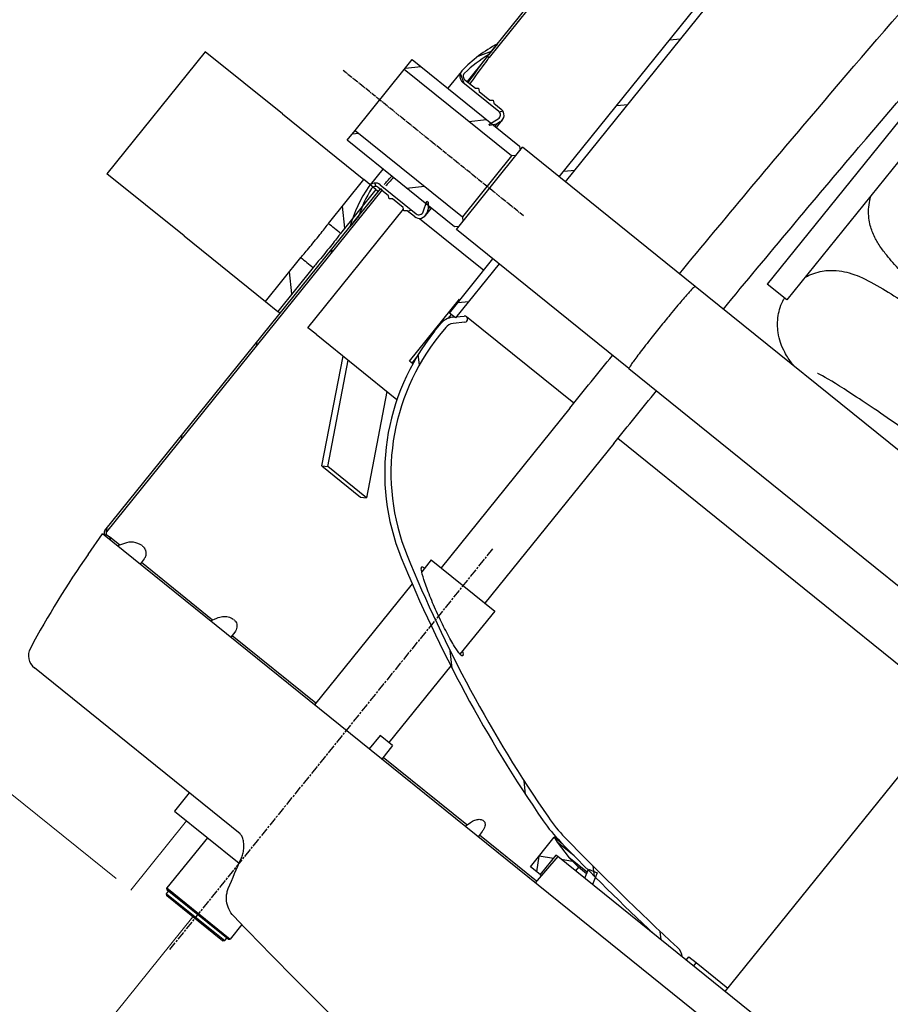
# Model space of a CAD drawing. Header units: millimetres. Extents: x -596506442 to -596040348, y -1160311056 to -1159813945.
# Tile 56 of 77: x -596428841 to -596428285, y -1159902591 to -1159901962. Entities that reach past the tile are written whole.
import ezdxf

# ---------------------------------------------------------------- set-up
doc = ezdxf.new("R2010")
doc.units = ezdxf.units.MM
for name, pattern in [('CHAIN', [0.3543, 0.2362, -0.0295, 0.0591, -0.0295]), ('DASHDOT', [25.4, 12.7, -6.35, 0, -6.35]), ('DIVIDE', [31.75, 12.7, -6.35, 0, -6.35, 0, -6.35])]:
    doc.linetypes.add(name, pattern=pattern)
doc.layers.add('ZARIZENI_DODAVKA UT', color=7, linetype='Continuous')
doc.layers.add('ZTI-DPS-potr_studena', color=140, linetype='DASHDOT', lineweight=50)
doc.layers.add('ZTI-DSP-potr_tepla', color=10, linetype='DIVIDE', lineweight=50)
pattern_1 = [(6.12237, (-596437343.752, -1159897337.11), (-4.06345, 37.88269), [])]
pattern_2 = [(96.1226, (-596437343.752, -1159897337.11), (-37.88268, -4.06359), [])]

msp = doc.modelspace()

# ---------------------------------------------------------------- hatches: boundary and pattern name
at = {"layer": 'ZARIZENI_DODAVKA UT'}
h = msp.add_hatch(dxfattribs=at)
h.set_pattern_fill('ANSI31', color=256, scale=304.8, angle=36.122546, style=0)
h.set_pattern_definition([(81.12255, (-596437343.752, -1159897337.11), (-37.64359, 5.87965), [])])
edge = h.paths.add_edge_path()
edge.add_line((-596426419.082, -1159901209.061), (-596426422.176, -1159901206.567))
edge.add_ellipse((-596426420.278, -1159901207.198), major_axis=(-1.255, -1.557), ratio=1, start_angle=290.487315, end_angle=360)
edge.add_line((-596426421.533, -1159901208.755), (-596426419.898, -1159901210.073))
edge.add_ellipse((-596426420.714, -1159901211.085), major_axis=(1.012, -0.816), ratio=1, start_angle=0, end_angle=90, ccw=False)
edge.add_line((-596426419.702, -1159901211.901), (-596426667.608, -1159901519.378))
edge.add_line((-596426667.608, -1159901519.378), (-596426675.503, -1159901529.171))
edge.add_line((-596426675.503, -1159901529.171), (-596426674.491, -1159901529.987))
edge.add_line((-596426674.491, -1159901529.987), (-596426666.596, -1159901520.194))
edge.add_line((-596426666.596, -1159901520.194), (-596426418.69, -1159901212.717))
edge.add_ellipse((-596426420.714, -1159901211.085), major_axis=(1.632, 2.024), ratio=1, start_angle=270, end_angle=360)
h.paths.add_polyline_path([(-596428318.629, -1159901710.407), (-596428319.641, -1159901709.591), (-596428314.202, -1159901702.845), (-596428312.946, -1159901701.287), (-596428309.76, -1159901697.336), (-596428077.526, -1159901409.295), (-596428071.877, -1159901402.289), (-596428058.137, -1159901385.247), (-596428057.91, -1159901384.965), (-596428056.898, -1159901385.781), (-596428057.125, -1159901386.063), (-596428311.964, -1159901702.141), (-596428313.22, -1159901703.699)])
h.paths.add_polyline_path([(-596428541.016, -1159901986.235), (-596428542.028, -1159901985.419), (-596428541.366, -1159901984.598), (-596428535.718, -1159901977.592), (-596428358.127, -1159901757.325), (-596428357.115, -1159901758.141)])
edge = h.paths.add_edge_path()
edge.add_ellipse((-596427325.941, -1159900481.243), major_axis=(-1.632, -2.024), ratio=1, start_angle=180, end_angle=270)
edge.add_line((-596427327.965, -1159900479.611), (-596427719.761, -1159900965.557))
edge.add_line((-596427719.761, -1159900965.557), (-596427725.41, -1159900972.563))
edge.add_line((-596427725.41, -1159900972.563), (-596427726.071, -1159900973.384))
edge.add_line((-596427726.071, -1159900973.384), (-596427725.059, -1159900974.2))
edge.add_line((-596427725.059, -1159900974.2), (-596427326.953, -1159900480.427))
edge.add_ellipse((-596427325.941, -1159900481.243), major_axis=(1.012, -0.816), ratio=1, start_angle=90, end_angle=180, ccw=False)
edge.add_line((-596427325.125, -1159900480.231), (-596427323.49, -1159900481.549))
edge.add_ellipse((-596427322.234, -1159900479.992), major_axis=(1.721, 1.019), ratio=1, start_angle=200.487315, end_angle=270)
edge.add_line((-596427321.215, -1159900481.713), (-596427324.309, -1159900479.219))
h.paths.add_polyline_path([(-596427794.293, -1159901058), (-596427793.281, -1159901058.816), (-596427793.508, -1159901059.098), (-596427988.676, -1159901301.165), (-596427989.688, -1159901300.349), (-596427989.026, -1159901299.528), (-596427983.378, -1159901292.522), (-596427813.91, -1159901082.33), (-596427808.261, -1159901075.324), (-596427794.52, -1159901058.282)])
edge = h.paths.add_edge_path()
edge.add_line((-596428782.782, -1159902294.5), (-596428785.876, -1159902292.006))
edge.add_ellipse((-596428784.244, -1159902289.982), major_axis=(-1.632, -2.024), ratio=1, start_angle=270, end_angle=360, ccw=False)
edge.add_line((-596428786.268, -1159902288.35), (-596428629.866, -1159902094.365))
edge.add_line((-596428629.866, -1159902094.365), (-596428624.218, -1159902087.359))
edge.add_line((-596428624.218, -1159902087.359), (-596428610.477, -1159902070.317))
edge.add_line((-596428610.477, -1159902070.317), (-596428610.25, -1159902070.035))
edge.add_line((-596428610.25, -1159902070.035), (-596428609.238, -1159902070.851))
edge.add_line((-596428609.238, -1159902070.851), (-596428609.465, -1159902071.133))
edge.add_line((-596428609.465, -1159902071.133), (-596428785.256, -1159902289.166))
edge.add_ellipse((-596428784.244, -1159902289.982), major_axis=(-1.012, 0.816), ratio=1, start_angle=0, end_angle=90)
edge.add_line((-596428785.06, -1159902290.994), (-596428783.425, -1159902292.312))
edge.add_ellipse((-596428784.68, -1159902293.869), major_axis=(1.255, 1.557), ratio=1, start_angle=290.487316, end_angle=360, ccw=False)
edge = h.paths.add_edge_path()
edge.add_line((-596427880.65, -1159903021.848), (-596427883.743, -1159903019.354))
edge.add_ellipse((-596427882.724, -1159903021.075), major_axis=(-1.019, 1.721), ratio=1, start_angle=-69.512684, end_angle=0.000001, ccw=False)
edge.add_line((-596427881.468, -1159903019.518), (-596427879.834, -1159903020.836))
edge.add_ellipse((-596427879.018, -1159903019.824), major_axis=(1.012, -0.816), ratio=1, start_angle=270, end_angle=360)
edge.add_line((-596427878.006, -1159903020.64), (-596426714.507, -1159901577.548))
edge.add_line((-596426714.507, -1159901577.548), (-596426713.495, -1159901578.364))
edge.add_line((-596426713.495, -1159901578.364), (-596427876.994, -1159903021.456))
edge.add_ellipse((-596427879.018, -1159903019.824), major_axis=(-1.632, -2.024), ratio=1, start_angle=0, end_angle=90, ccw=False)
h = msp.add_hatch(dxfattribs=at)
h.set_pattern_fill('ANSI31', color=256, scale=304.8, angle=-38.877629, style=0)
h.set_pattern_definition(pattern_1)
h.paths.add_polyline_path([(-596427982.319, -1159901433.005), (-596427986.211, -1159901429.867), (-596428496.247, -1159902062.467), (-596428492.354, -1159902065.605)])
h.paths.add_polyline_path([(-596427940.014, -1159901380.535), (-596427943.907, -1159901377.397), (-596427723.41, -1159901103.914), (-596427723.159, -1159901103.603), (-596427722.155, -1159901102.357), (-596427718.262, -1159901105.495)])
h.paths.add_polyline_path([(-596427679.474, -1159901049.42), (-596427436.57, -1159900748.145), (-596427434.101, -1159900750.136), (-596427432.677, -1159900751.283), (-596427433.825, -1159900752.707), (-596427676.837, -1159901054.115), (-596427680.729, -1159901050.977), (-596427679.725, -1159901049.731)])
h.paths.add_polyline_path([(-596426658.082, -1159901375.804), (-596427787.868, -1159902777.083), (-596427791.116, -1159902774.465), (-596427791.761, -1159902773.945), (-596427791.241, -1159902773.3), (-596426663.122, -1159901374.089), (-596426661.974, -1159901372.666), (-596426660.551, -1159901373.813)])
h.paths.add_polyline_path([(-596428534.659, -1159902118.075), (-596428538.551, -1159902114.937), (-596428566.356, -1159902149.424), (-596428563.109, -1159902152.042), (-596428562.464, -1159902152.562), (-596428561.944, -1159902151.917)])
h = msp.add_hatch(dxfattribs=at)
h.set_pattern_fill('ANSI37', color=256, scale=304.8, angle=-23.877651, style=0)
h.set_pattern_definition([(21.12235, (-596437343.752, -1159897337.11), (-13.72974, 35.54018), []), (111.12235, (-596437343.752, -1159897337.11), (-35.54018, -13.72974), [])])
edge = h.paths.add_edge_path()
edge.add_ellipse((-596428547.031, -1159902117.479), major_axis=(-81.2, 28.329), ratio=1, start_angle=344.602035, end_angle=360)
edge.add_ellipse((-596428547.031, -1159902117.479), major_axis=(-82.836, 23.114), ratio=1, start_angle=356.358275, end_angle=360)
edge.add_line((-596428629.866, -1159902094.365), (-596428624.218, -1159902087.359))
edge.add_ellipse((-596428544.615, -1159902113.842), major_axis=(32.446, 77.364), ratio=1, start_angle=90, end_angle=94.351255, ccw=False)
edge.add_ellipse((-596428544.615, -1159902113.842), major_axis=(43.881, 71.5), ratio=1, start_angle=90, end_angle=98.785296, ccw=False)
edge.add_ellipse((-596428613.651, -1159902071.473), major_axis=(-1.484, 2.482), ratio=1, start_angle=0.000002, end_angle=27.586889, ccw=False)
edge.add_ellipse((-596428613.651, -1159902071.473), major_axis=(1.815, 2.251), ratio=1, start_angle=0, end_angle=69.752307, ccw=False)
edge.add_line((-596428611.836, -1159902069.222), (-596428610.477, -1159902070.317))
edge.add_line((-596428610.477, -1159902070.317), (-596428609.465, -1159902071.133))
edge.add_line((-596428609.465, -1159902071.133), (-596428605.163, -1159902074.602))
edge.add_line((-596428605.163, -1159902074.602), (-596428604.767, -1159902076.617))
edge.add_line((-596428604.767, -1159902076.617), (-596428602.713, -1159902076.576))
edge.add_line((-596428602.713, -1159902076.576), (-596428595.821, -1159902082.133))
edge.add_line((-596428595.821, -1159902082.133), (-596428595.425, -1159902084.148))
edge.add_line((-596428595.425, -1159902084.148), (-596428593.372, -1159902084.108))
edge.add_line((-596428593.372, -1159902084.108), (-596428588.68, -1159902087.891))
edge.add_ellipse((-596428585.541, -1159902083.999), major_axis=(4.731, -1.618), ratio=1, start_angle=250, end_angle=360)
edge.add_line((-596428580.81, -1159902085.616), (-596428579.904, -1159902082.965))
edge.add_line((-596428579.904, -1159902082.965), (-596428579.946, -1159902080.791))
edge.add_line((-596428579.946, -1159902080.791), (-596428579.987, -1159902078.703))
edge.add_line((-596428579.987, -1159902078.703), (-596428580.766, -1159902078.075))
edge.add_line((-596428580.766, -1159902078.075), (-596428581.313, -1159902079.689))
edge.add_line((-596428581.313, -1159902079.689), (-596428583.03, -1159902084.744))
edge.add_ellipse((-596428585.768, -1159902083.815), major_axis=(-1.815, -2.251), ratio=1, start_angle=0, end_angle=110.126205, ccw=False)
edge.add_line((-596428587.583, -1159902086.066), (-596428610.542, -1159902067.556))
edge.add_ellipse((-596428613.68, -1159902071.448), major_axis=(-3.186, 3.853), ratio=1, start_angle=281.536959, end_angle=360)
edge.add_ellipse((-596428613.68, -1159902071.448), major_axis=(-3.892, 3.138), ratio=1, start_angle=348.463041, end_angle=360)
edge.add_ellipse((-596428613.68, -1159902071.448), major_axis=(-4.114, 2.841), ratio=1, start_angle=355.75285, end_angle=360)
edge = h.paths.add_edge_path()
edge.add_line((-596428534.86, -1159902020.673), (-596428557.819, -1159902002.163))
edge.add_ellipse((-596428554.68, -1159901998.27), major_axis=(-3.138, -3.892), ratio=1, start_angle=265.75285, end_angle=360, ccw=False)
edge.add_ellipse((-596428495.561, -1159902053.641), major_axis=(58.789, 62.769), ratio=1, start_angle=70.96031, end_angle=90, ccw=False)
edge.add_line((-596428535.718, -1159901977.592), (-596428541.366, -1159901984.598))
edge.add_ellipse((-596428498.603, -1159902056.773), major_axis=(-72.175, -42.763), ratio=1, start_angle=270, end_angle=283.136551)
edge.add_ellipse((-596428554.65, -1159901998.294), major_axis=(-2.001, 2.088), ratio=1, start_angle=0.000001, end_angle=97.339196)
edge.add_line((-596428556.465, -1159902000.545), (-596428549.792, -1159902005.925))
edge.add_line((-596428549.792, -1159902005.925), (-596428547.739, -1159902005.885))
edge.add_line((-596428547.739, -1159902005.885), (-596428547.343, -1159902007.9))
edge.add_line((-596428547.343, -1159902007.9), (-596428540.45, -1159902013.457))
edge.add_line((-596428540.45, -1159902013.457), (-596428538.397, -1159902013.417))
edge.add_line((-596428538.397, -1159902013.417), (-596428538.001, -1159902015.432))
edge.add_line((-596428538.001, -1159902015.432), (-596428533.309, -1159902019.215))
edge.add_ellipse((-596428536.447, -1159902023.107), major_axis=(3.138, 3.892), ratio=1, start_angle=250, end_angle=360, ccw=False)
edge.add_line((-596428533.863, -1159902027.387), (-596428536.262, -1159902028.836))
edge.add_line((-596428536.262, -1159902028.836), (-596428538.395, -1159902029.255))
edge.add_line((-596428538.395, -1159902029.255), (-596428540.445, -1159902029.658))
edge.add_line((-596428540.445, -1159902029.658), (-596428541.223, -1159902029.03))
edge.add_line((-596428541.223, -1159902029.03), (-596428539.762, -1159902028.153))
edge.add_line((-596428539.762, -1159902028.153), (-596428535.186, -1159902025.403))
edge.add_ellipse((-596428536.675, -1159902022.924), major_axis=(2.479, 1.489), ratio=1, start_angle=270, end_angle=380.126205)
h = msp.add_hatch(dxfattribs=at)
h.set_pattern_fill('ANSI31', color=256, scale=304.8, angle=-38.877629, style=0)
h.set_pattern_definition(pattern_1)
h.paths.add_polyline_path([(-596428523.807, -1159902048.853), (-596428526.619, -1159902049.154), (-596428595.126, -1159901993.92), (-596428590.042, -1159901987.615), (-596428539.762, -1159902028.153), (-596428538.395, -1159902029.255), (-596428521.535, -1159902042.849), (-596428521.233, -1159902045.661)])
h.paths.add_polyline_path([(-596428558.002, -1159902088.079), (-596428557.7, -1159902090.891), (-596428560.274, -1159902094.083), (-596428563.086, -1159902094.385), (-596428579.946, -1159902080.791), (-596428581.313, -1159902079.689), (-596428631.593, -1159902039.151), (-596428626.509, -1159902032.845)])
h = msp.add_hatch(dxfattribs=at)
h.set_pattern_fill('ANSI31', color=256, scale=304.8, angle=51.122582, style=0)
h.set_pattern_definition(pattern_2)
h.paths.add_polyline_path([(-596428635.822, -1159902098.565), (-596428643.607, -1159902092.289), (-596428621.006, -1159902064.257), (-596428616.866, -1159902067.595), (-596428615.135, -1159902068.991), (-596428613.221, -1159902070.534), (-596428621.979, -1159902081.395), (-596428628.231, -1159902089.15)])
h.paths.add_polyline_path([(-596428661.172, -1159902114.074), (-596428653.387, -1159902120.351), (-596428675.987, -1159902148.382), (-596428683.772, -1159902142.106)])
h = msp.add_hatch(dxfattribs=at)
h.set_pattern_fill('ANSI31', color=256, scale=304.8, angle=51.122582, style=0)
h.set_pattern_definition(pattern_2)
edge = h.paths.add_edge_path()
edge.add_line((-596427987.463, -1159902825.13), (-596427990.324, -1159902828.555))
edge.add_ellipse((-596427783.64, -1159901975.229), major_axis=(-853.326, 206.684), ratio=1, start_angle=81.268778, end_angle=90, ccw=False)
edge.add_ellipse((-596428077.922, -1159902691.102), major_axis=(-39.542, -96.19), ratio=1, start_angle=-9.526747, end_angle=0.000001, ccw=False)
edge.add_ellipse((-596427124.275, -1159901157.415), major_axis=(-1008.563, -1622.005), ratio=1, start_angle=359.243052, end_angle=360, ccw=False)
edge.add_ellipse((-596427124.275, -1159901157.415), major_axis=(-1029.903, -1608.539), ratio=1, start_angle=-0.195748, end_angle=0.000002, ccw=False)
edge.add_ellipse((-596427124.275, -1159901157.415), major_axis=(-1035.393, -1605.012), ratio=1, start_angle=358.420651, end_angle=360, ccw=False)
edge.add_line((-596428203.511, -1159902733.28), (-596428221.323, -1159902718.919))
edge.add_ellipse((-596428220.43, -1159902728.88), major_axis=(-0.892, 9.96), ratio=1, start_angle=319.983443, end_angle=360, ccw=False)
edge.add_ellipse((-596427124.275, -1159901157.415), major_axis=(-1090.434, -1563.262), ratio=1, start_angle=0, end_angle=3.023855)
edge.add_ellipse((-596428077.922, -1159902691.102), major_axis=(-52.804, -84.922), ratio=1, start_angle=0.000002, end_angle=9.526747)
edge.add_ellipse((-596427783.64, -1159901975.229), major_axis=(-332.302, -808.363), ratio=1, start_angle=0, end_angle=8.860678)
edge = h.paths.add_edge_path()
edge.add_line((-596427976.256, -1159902827.74), (-596427978.967, -1159902831.226))
edge.add_ellipse((-596427783.64, -1159901975.229), major_axis=(865.02, -150.414), ratio=1, start_angle=267.010238, end_angle=270)
edge.add_ellipse((-596427909.385, -1159902698.377), major_axis=(112.102, -90.383), ratio=1, start_angle=299.013365, end_angle=360)
edge.add_line((-596427797.283, -1159902788.76), (-596427793.346, -1159902783.878))
edge.add_ellipse((-596427801.91, -1159902776.973), major_axis=(10.937, 1.173), ratio=1, start_angle=315, end_angle=360)
edge.add_line((-596427790.972, -1159902775.8), (-596427791.116, -1159902774.465))
edge.add_line((-596427791.116, -1159902774.465), (-596427791.241, -1159902773.3))
edge.add_line((-596427791.241, -1159902773.3), (-596427791.781, -1159902768.258))
edge.add_ellipse((-596427793.77, -1159902768.471), major_axis=(-1.989, -0.213), ratio=1, start_angle=179.999998, end_angle=360.000002)
edge.add_line((-596427795.759, -1159902768.684), (-596427794.95, -1159902776.227))
edge.add_ellipse((-596427801.91, -1159902776.973), major_axis=(5.449, -4.394), ratio=1, start_angle=0, end_angle=45, ccw=False)
edge.add_line((-596427796.46, -1159902781.367), (-596427800.397, -1159902786.25))
edge.add_ellipse((-596427909.385, -1159902698.377), major_axis=(-137.93, 23.984), ratio=1, start_angle=90, end_angle=150.986635, ccw=False)
edge.add_ellipse((-596427783.64, -1159901975.229), major_axis=(-852.511, 192.615), ratio=1, start_angle=90, end_angle=92.867293, ccw=False)
edge = h.paths.add_edge_path()
edge.add_line((-596428417.586, -1159902560.682), (-596428435.397, -1159902546.321))
edge.add_ellipse((-596427124.275, -1159901157.415), major_axis=(-1311.122, -1388.906), ratio=1, start_angle=-1.579349, end_angle=0.000002, ccw=False)
edge.add_ellipse((-596427124.275, -1159901157.415), major_axis=(-1348.904, -1352.242), ratio=1, start_angle=-0.195748, end_angle=0.000002, ccw=False)
edge.add_ellipse((-596427124.275, -1159901157.415), major_axis=(-1347.625, 1353.516), ratio=1, start_angle=89.243052, end_angle=90, ccw=False)
edge.add_ellipse((-596428420.814, -1159902414.644), major_axis=(-74.662, -72.399), ratio=1, start_angle=350.473253, end_angle=359.999999, ccw=False)
edge.add_ellipse((-596427783.64, -1159901975.229), major_axis=(-498.458, 722.789), ratio=1, start_angle=77.51765, end_angle=90, ccw=False)
edge.add_ellipse((-596428463.669, -1159902251.484), major_axis=(-133.412, -54.197), ratio=1, start_angle=299.013365, end_angle=360, ccw=False)
edge.add_line((-596428575.771, -1159902161.101), (-596428571.835, -1159902156.218))
edge.add_ellipse((-596428563.271, -1159902163.123), major_axis=(-8.563, 6.904), ratio=1, start_angle=315, end_angle=360, ccw=False)
edge.add_line((-596428564.444, -1159902152.185), (-596428563.109, -1159902152.042))
edge.add_line((-596428563.109, -1159902152.042), (-596428561.944, -1159902151.917))
edge.add_line((-596428561.944, -1159902151.917), (-596428556.902, -1159902151.376))
edge.add_ellipse((-596428556.689, -1159902153.365), major_axis=(-0.213, 1.989), ratio=1, start_angle=-180.000002, end_angle=0.000002, ccw=False)
edge.add_line((-596428556.475, -1159902155.354), (-596428564.018, -1159902156.163))
edge.add_ellipse((-596428563.271, -1159902163.123), major_axis=(-6.96, -0.747), ratio=1, start_angle=270.000001, end_angle=315)
edge.add_line((-596428568.721, -1159902158.729), (-596428572.657, -1159902163.612))
edge.add_ellipse((-596428463.669, -1159902251.484), major_axis=(-108.988, 87.872), ratio=1, start_angle=0, end_angle=60.986635)
edge.add_ellipse((-596427783.64, -1159901975.229), major_axis=(-809.734, -328.947), ratio=1, start_angle=0, end_angle=12.48235)
edge.add_ellipse((-596428420.814, -1159902414.644), major_axis=(56.772, -82.322), ratio=1, start_angle=270, end_angle=279.526747)
edge.add_ellipse((-596427124.275, -1159901157.415), major_axis=(-1368.33, -1326.842), ratio=1, start_angle=0.000002, end_angle=3.023855)
edge.add_ellipse((-596428427.508, -1159902561.922), major_axis=(6.802, 7.33), ratio=1, start_angle=319.983443, end_angle=360, ccw=False)
h = msp.add_hatch(dxfattribs=at)
h.set_pattern_fill('ANSI37', color=256, scale=304.8, angle=36.122546, style=0)
h.set_pattern_definition([(81.12255, (-596437343.752, -1159897337.11), (-37.64359, 5.87965), []), (171.12255, (-596437343.752, -1159897337.11), (-5.87965, -37.64359), [])])
h.paths.add_polyline_path([(-596428485.863, -1159902505.633), (-596428497.15, -1159902496.533), (-596428498.318, -1159902495.591), (-596428508.361, -1159902508.046), (-596428514.589, -1159902503.025), (-596428499.381, -1159902484.163), (-596428497.446, -1159902487.354), (-596428489.803, -1159902497.271), (-596428489.572, -1159902497.506), (-596428483.938, -1159902503.247)])
h.paths.add_polyline_path([(-596428141.759, -1159902783.068), (-596428153.046, -1159902773.968), (-596428151.122, -1159902771.582), (-596428144.317, -1159902775.869), (-596428144.038, -1159902776.045), (-596428132.726, -1159902781.411), (-596428129.197, -1159902782.626), (-596428144.404, -1159902801.488), (-596428150.632, -1159902796.466), (-596428140.59, -1159902784.011)])

# ---------------------------------------------------------------- linework, layer by layer
for p, q in [((-596428496.247, -1159902062.467), (-596427986.211, -1159901429.867)), ((-596427982.319, -1159901433.005), (-596428492.354, -1159902065.605)), ((-596427842.458, -1159901484.881), (-596428363.415, -1159902131.026)), ((-596427830.002, -1159901494.924), (-596428350.959, -1159902141.069)), ((-596428542.028, -1159901985.419), (-596428358.127, -1159901757.325)), ((-596428357.115, -1159901758.141), (-596428541.016, -1159901986.235)), ((-596428535.718, -1159901977.592), (-596428541.366, -1159901984.598)), ((-596428722.21, -1159901982.661), (-596428784.976, -1159902060.51)), ((-596428673.004, -1159902022.333), (-596428722.21, -1159901982.661)), ((-596428542.028, -1159901985.419), (-596428555.107, -1159902001.64)), ((-596428595.126, -1159901993.92), (-596428590.042, -1159901987.615)), ((-596428590.042, -1159901987.615), (-596428521.535, -1159902042.849)), ((-596428626.509, -1159902032.845), (-596428595.126, -1159901993.92)), ((-596428526.619, -1159902049.154), (-596428595.126, -1159901993.92)), ((-596428558.573, -1159901995.132), (-596428567.297, -1159902005.953)), ((-596428534.86, -1159902020.673), (-596428557.819, -1159902002.163)), ((-596428556.465, -1159902000.545), (-596428549.792, -1159902005.925)), ((-596428549.792, -1159902005.925), (-596428547.739, -1159902005.885)), ((-596428547.739, -1159902005.885), (-596428547.343, -1159902007.9)), ((-596428547.343, -1159902007.9), (-596428540.45, -1159902013.457)), ((-596428540.45, -1159902013.457), (-596428538.397, -1159902013.417)), ((-596428538.397, -1159902013.417), (-596428538.001, -1159902015.432)), ((-596428538.001, -1159902015.432), (-596428533.309, -1159902019.215)), ((-596428673.004, -1159902022.333), (-596428621.006, -1159902064.257)), ((-596428541.223, -1159902029.03), (-596428535.186, -1159902025.403)), ((-596428540.445, -1159902029.658), (-596428541.223, -1159902029.03)), ((-596428536.262, -1159902028.836), (-596428540.445, -1159902029.658)), ((-596428536.262, -1159902028.836), (-596428537.307, -1159902030.132)), ((-596428536.326, -1159902030.923), (-596428532.555, -1159902026.245)), ((-596428533.863, -1159902027.387), (-596428536.262, -1159902028.836)), ((-596428631.593, -1159902039.151), (-596428626.509, -1159902032.845)), ((-596428626.509, -1159902032.845), (-596428558.002, -1159902088.079)), ((-596428563.086, -1159902094.385), (-596428631.593, -1159902039.151)), ((-596428561.906, -1159902096.107), (-596428519.602, -1159902043.637)), ((-596428521.535, -1159902042.849), (-596428521.233, -1159902045.661)), ((-596428409.454, -1159902132.444), (-596428519.602, -1159902043.637)), ((-596428526.619, -1159902049.154), (-596428558.002, -1159902088.079)), ((-596428523.807, -1159902048.853), (-596428526.619, -1159902049.154)), ((-596428735.77, -1159902100.182), (-596428784.976, -1159902060.51)), ((-596428608.848, -1159902057.489), (-596428616.945, -1159902067.531)), ((-596428643.607, -1159902092.289), (-596428621.006, -1159902064.257)), ((-596428613.221, -1159902070.534), (-596428621.006, -1159902064.257)), ((-596428610.542, -1159902067.556), (-596428587.583, -1159902086.066)), ((-596428786.268, -1159902288.35), (-596428610.25, -1159902070.035)), ((-596428609.238, -1159902070.851), (-596428785.256, -1159902289.166)), ((-596428613.221, -1159902070.534), (-596428635.822, -1159902098.565)), ((-596428613.221, -1159902070.534), (-596428611.664, -1159902071.789)), ((-596428605.163, -1159902074.602), (-596428611.836, -1159902069.222)), ((-596428604.767, -1159902076.617), (-596428605.163, -1159902074.602)), ((-596428602.713, -1159902076.576), (-596428604.767, -1159902076.617)), ((-596428595.821, -1159902082.133), (-596428602.713, -1159902076.576)), ((-596428583.03, -1159902084.744), (-596428580.766, -1159902078.075)), ((-596428580.766, -1159902078.075), (-596428579.987, -1159902078.703)), ((-596428579.987, -1159902078.703), (-596428579.904, -1159902082.965)), ((-596428578.858, -1159902081.668), (-596428579.904, -1159902082.965)), ((-596428656.63, -1159902158.851), (-596428595.616, -1159902083.174)), ((-596428624.218, -1159902087.359), (-596428629.866, -1159902094.365)), ((-596428595.425, -1159902084.148), (-596428595.821, -1159902082.133)), ((-596428593.372, -1159902084.108), (-596428595.425, -1159902084.148)), ((-596428588.68, -1159902087.891), (-596428593.372, -1159902084.108)), ((-596428581.649, -1159902087.137), (-596428577.877, -1159902082.459)), ((-596428579.904, -1159902082.965), (-596428580.81, -1159902085.616)), ((-596428585.539, -1159902088.999), (-596428544.388, -1159902122.177)), ((-596428560.274, -1159902094.083), (-596428563.086, -1159902094.385)), ((-596428558.002, -1159902088.079), (-596428557.7, -1159902090.891)), ((-596428735.77, -1159902100.182), (-596428683.772, -1159902142.106)), ((-596428451.758, -1159902184.914), (-596428561.906, -1159902096.107)), ((-596428683.772, -1159902142.106), (-596428661.172, -1159902114.074)), ((-596428566.356, -1159902149.424), (-596428538.551, -1159902114.937)), ((-596428534.659, -1159902118.075), (-596428562.464, -1159902152.562)), ((-596428653.387, -1159902120.351), (-596428675.987, -1159902148.382)), ((-596428350.959, -1159902141.069), (-596428363.415, -1159902131.026)), ((-596428259.912, -1159902253.012), (-596428409.454, -1159902132.444)), ((-596428683.772, -1159902142.106), (-596428675.987, -1159902148.382)), ((-596428591.909, -1159902180.204), (-596428559.898, -1159902140.501)), ((-596428559.898, -1159902140.501), (-596428559.452, -1159902140.86)), ((-596428674.43, -1159902149.638), (-596428675.987, -1159902148.382)), ((-596428565.26, -1159902150.308), (-596428567.358, -1159902152.91)), ((-596428562.464, -1159902152.562), (-596428566.356, -1159902149.424)), ((-596428575.771, -1159902161.101), (-596428571.835, -1159902156.218)), ((-596428564.444, -1159902152.185), (-596428556.902, -1159902151.376)), ((-596428556.475, -1159902155.354), (-596428564.018, -1159902156.163)), ((-596428486.926, -1159902207.042), (-596428555.433, -1159902151.808)), ((-596428651.461, -1159902163.018), (-596428656.63, -1159902158.851)), ((-596428651.461, -1159902163.018), (-596428599.837, -1159902204.641)), ((-596428568.721, -1159902158.729), (-596428572.657, -1159902163.612)), ((-596428647.755, -1159902247.098), (-596428634.182, -1159902176.95)), ((-596428644.024, -1159902247.537), (-596428630.88, -1159902179.612)), ((-596428589.76, -1159902181.936), (-596428591.909, -1159902180.204)), ((-596428587.286, -1159902177.627), (-596428590.366, -1159902181.447)), ((-596428451.758, -1159902184.914), (-596428302.216, -1159902305.483)), ((-596428606.196, -1159902199.513), (-596428619.339, -1159902267.439)), ((-596428489.437, -1159902210.156), (-596428571.66, -1159902312.138)), ((-596428244.771, -1159902402.281), (-596428458.9, -1159902229.638)), ((-596428461.411, -1159902232.752), (-596428543.635, -1159902334.734)), ((-596428647.755, -1159902247.098), (-596428644.024, -1159902247.537)), ((-596428647.755, -1159902247.098), (-596428623.071, -1159902266.999)), ((-596428619.339, -1159902267.439), (-596428644.024, -1159902247.537)), ((-596428623.071, -1159902266.999), (-596428619.339, -1159902267.439)), ((-596428797.071, -1159902303.532), (-596428787.9, -1159902290.374)), ((-596427883.743, -1159903019.354), (-596428787.9, -1159902290.374)), ((-596428785.06, -1159902290.994), (-596428783.425, -1159902292.312)), ((-596428776.796, -1159902297.657), (-596428783.425, -1159902292.312)), ((-596428773.888, -1159902296.533), (-596428778.197, -1159902298.198)), ((-596428762.597, -1159902297.956), (-596428762.597, -1159902297.956)), ((-596428761.281, -1159902306.442), (-596428763.802, -1159902309.803)), ((-596428577.888, -1159902307.117), (-596428584.013, -1159902314.713)), ((-596428577.888, -1159902307.117), (-596428537.407, -1159902339.755)), ((-596428302.216, -1159902305.483), (-596428141.522, -1159902435.043)), ((-596428717.496, -1159902345.468), (-596428763.022, -1159902308.762)), ((-596428590.13, -1159902322.3), (-596428652.443, -1159902399.587)), ((-596428718.823, -1159902346.068), (-596428714.777, -1159902344.237)), ((-596428704.132, -1159902345.081), (-596428703.853, -1159902345.305)), ((-596428537.407, -1159902339.755), (-596428559.611, -1159902367.295)), ((-596428703.355, -1159902353.145), (-596428705.877, -1159902356.505)), ((-596428651.627, -1159902398.575), (-596428705.096, -1159902355.465)), ((-596428699.971, -1159902482.014), (-596428831.35, -1159902376.089)), ((-596428565.532, -1159902374.639), (-596428605.057, -1159902423.662)), ((-596428390.251, -1159902582.721), (-596428220.104, -1159902371.686)), ((-596428610.507, -1159902419.268), (-596428617.56, -1159902427.711)), ((-596428602.722, -1159902425.545), (-596428610.507, -1159902419.268)), ((-596428602.722, -1159902425.545), (-596428609.476, -1159902434.229)), ((-596428555.163, -1159902476.349), (-596428608.678, -1159902433.203)), ((-596428732.462, -1159902455.818), (-596428741.877, -1159902467.495)), ((-596428741.877, -1159902467.495), (-596428700.618, -1159902500.761)), ((-596428556.279, -1159902477.12), (-596428552.975, -1159902474.839)), ((-596428544.894, -1159902473.466), (-596428544.413, -1159902473.855)), ((-596428545.415, -1159902480.494), (-596428547.965, -1159902483.823)), ((-596428510.705, -1159902512.194), (-596428547.174, -1159902482.791)), ((-596428720.858, -1159902484.442), (-596428746.728, -1159902516.53)), ((-596428514.589, -1159902503.025), (-596428499.381, -1159902484.163)), ((-596428499.381, -1159902484.163), (-596428497.446, -1159902487.354)), ((-596428494.275, -1159902488.28), (-596428499.381, -1159902484.163)), ((-596428497.446, -1159902487.354), (-596428489.803, -1159902497.271)), ((-596428486.774, -1159902495.958), (-596428497.446, -1159902487.354)), ((-596428497.15, -1159902496.533), (-596428511.556, -1159902513.178)), ((-596428498.318, -1159902495.591), (-596428508.361, -1159902508.046)), ((-596428497.15, -1159902496.533), (-596428498.318, -1159902495.591)), ((-596428141.759, -1159902783.068), (-596428497.15, -1159902496.533)), ((-596428489.803, -1159902497.271), (-596428489.572, -1159902497.506)), ((-596428478.372, -1159902506.487), (-596428489.803, -1159902497.271)), ((-596428489.572, -1159902497.506), (-596428483.938, -1159902503.247)), ((-596428508.361, -1159902508.046), (-596428514.589, -1159902503.025)), ((-596428508.361, -1159902508.046), (-596428507.627, -1159902508.638)), ((-596428483.938, -1159902503.247), (-596428485.863, -1159902505.633)), ((-596428478.751, -1159902507.429), (-596428483.938, -1159902503.247)), ((-596428479.945, -1159902510.404), (-596428477.596, -1159902504.555)), ((-596428477.596, -1159902504.555), (-596428472.028, -1159902506.791)), ((-596428472.028, -1159902506.791), (-596428475.061, -1159902514.342)), ((-596428746.956, -1159902520.2), (-596428745.714, -1159902518.632)), ((-596428746.956, -1159902520.2), (-596428709.785, -1159902550.169)), ((-596428746.799, -1159902521.611), (-596428746.956, -1159902520.2)), ((-596428711.198, -1159902550.314), (-596428746.799, -1159902521.611)), ((-596428746.728, -1159902516.53), (-596428706.247, -1159902549.168)), ((-596428746.578, -1159902517.936), (-596428746.728, -1159902516.53)), ((-596428707.653, -1159902549.319), (-596428746.578, -1159902517.936)), ((-596428698.823, -1159902539.96), (-596428706.247, -1159902549.168)), ((-596428711.198, -1159902550.314), (-596428709.785, -1159902550.169)), ((-596428709.785, -1159902550.169), (-596428708.516, -1159902548.623)), ((-596428707.653, -1159902549.319), (-596428706.247, -1159902549.168)), ((-596428415.208, -1159902562.599), (-596428413.462, -1159902560.433)), ((-596428413.462, -1159902560.433), (-596428408.791, -1159902564.199)), ((-596428408.791, -1159902564.199), (-596428410.537, -1159902566.365)), ((-596428408.791, -1159902564.199), (-596428388.505, -1159902580.555))]:
    msp.add_line(p, q, dxfattribs=at)
at = {"layer": 'ZARIZENI_DODAVKA UT', "linetype": 'CHAIN', "ltscale": 13.704791}
msp.add_line((-596428518.956, -1159902087.446), (-596428634.172, -1159901994.553), dxfattribs=at)
at = {"layer": 'ZARIZENI_DODAVKA UT', "linetype": 'CHAIN', "ltscale": 23.990969}
msp.add_line((-596428538.818, -1159902300.081), (-596428745.318, -1159902556.204), dxfattribs=at)
at = {"layer": 'ZARIZENI_DODAVKA UT'}
for centre, radius, start, end in [((-596428495.561, -1159902053.641), 86, 117.835532, 136.875224), ((-596428498.603, -1159902056.773), 83.892, 120.646625, 133.783179), ((-596428554.68, -1159901998.27), 5, 136.875224, 231.122364), ((-596428554.65, -1159901998.294), 2.892, 133.783179, 231.122364), ((-596428536.675, -1159902022.924), 2.892, 300.996162, 51.122364), ((-596428536.447, -1159902023.107), 5, 301.122374, 51.122364), ((-596428547.031, -1159902117.479), 86, 145.369514, 164.409212), ((-596428613.68, -1159902071.448), 5, 51.122364, 145.369514), ((-596428613.651, -1159902071.473), 2.892, 51.122364, 148.461568), ((-596428544.615, -1159902113.842), 83.892, 148.461568, 161.598115), ((-596428585.541, -1159902083.999), 5, 231.122364, 341.122368), ((-596428585.768, -1159902083.815), 2.892, 231.122364, 341.248571), ((-596428563.271, -1159902163.123), 11, 96.122369, 141.122374), ((-596428563.271, -1159902163.123), 7, 96.122369, 141.122374), ((-596428556.689, -1159902153.365), 2, 276.122369, 96.122369), ((-596428463.669, -1159902251.484), 144, 141.122374, 202.10901), ((-596428463.669, -1159902251.484), 140, 141.122374, 202.10901), ((-596428784.244, -1159902289.982), 2.6, 141.122374, 231.122364), ((-596428784.244, -1159902289.982), 1.3, 141.122374, 231.122364), ((-596428784.68, -1159902293.869), 2, 341.609688, 51.122364), ((-596428769.564, -1159902307.727), 12, 54.511623, 111.122373), ((-596428304.846, -1159902646.628), 600, 145.122376, 151.85307), ((-596427783.64, -1159901975.229), 878, 202.10901, 214.591351), ((-596427783.64, -1159901975.229), 874, 202.10901, 214.591351), ((-596428825.073, -1159902368.305), 10, 151.85307, 231.122389), ((-596428420.814, -1159902414.644), 100, 214.591351, 224.118101), ((-596428420.814, -1159902414.644), 104, 214.591351, 224.118101), ((-596427124.275, -1159901157.415), 1910, 224.118101, 226.650146), ((-596427124.275, -1159901157.415), 1906, 224.118101, 227.141961), ((-596428427.508, -1159902561.922), 10, 7.125397, 47.141961)]:
    msp.add_arc(centre, radius, start, end, dxfattribs=at)
for centre, major_axis, ratio, start_param, end_param in [((-596428704.788, -1159902345.463), (0.401, 0.574), 0.4986779, 6.2831165, 6.283174), ((-596428545.462, -1159902473.92), (0.372, 0.593), 0.8642515, 6.2830522, 6.2832226), ((-596428548.148, -1159902478.551), (3.724, 4.704), 0.4999851, 6.2786417, 6.2786868), ((-596428548.148, -1159902478.551), (3.724, 4.704), 0.4999853, 6.2786672, 6.2787073), ((-596428696.91, -1159902527.536), (-7.212, -6.914), 0.3675961, 0.0002205, 0.0002228)]:
    msp.add_ellipse(centre, major_axis=major_axis, ratio=ratio, start_param=start_param, end_param=end_param, dxfattribs=at)
for points, knots in [([(-596428419.471, -1159902124.367), (-596428390.42, -1159902089.158), (-596428361.427, -1159902054.534), (-596428280.366, -1159901959.178), (-596428228.429, -1159901899.761), (-596428124.931, -1159901784.731), (-596428073.369, -1159901729.117), (-596427974.339, -1159901625.578), (-596427926.844, -1159901577.389), (-596427879.51, -1159901530.836)], [0.04401756, 0.04401756, 0.04401756, 0.04401756, 0.09893755, 0.09893755, 0.1978751, 0.1978751, 0.29681265, 0.29681265, 0.38858995, 0.38858995, 0.38858995, 0.38858995]), ([(-596428391.444, -1159902146.964), (-596428362.6, -1159902112.009), (-596428333.816, -1159902077.637), (-596428253.431, -1159901983.075), (-596428201.965, -1159901924.189), (-596428150.699, -1159901867.194)], [0.04418161, 0.04418161, 0.04418161, 0.04418161, 0.09891774, 0.09891774, 0.1973748, 0.1973748, 0.1973748, 0.1973748]), ([(-596428554.378, -1159902002.227), (-596428549.628, -1159901995.837), (-596428545.958, -1159901990.708), (-596428543.814, -1159901987.788), (-596428542.999, -1159901986.678), (-596428542.401, -1159901985.881), (-596428542.028, -1159901985.419)], [0.60673212, 0.60673212, 0.60673212, 0.60673212, 1.18799048, 1.18799048, 1.18799048, 1.40889283, 1.40889283, 1.40889283, 1.40889283]), ([(-596428541.016, -1159901986.235), (-596428541.095, -1159901986.333), (-596428541.185, -1159901986.447), (-596428541.285, -1159901986.575), (-596428542.542, -1159901988.195), (-596428545.448, -1159901992.269), (-596428549.653, -1159901998.007), (-596428550.801, -1159901999.574), (-596428552.046, -1159902001.262), (-596428553.372, -1159902003.045)], [-1.40889283, -1.40889283, -1.40889283, -1.40889283, -1.3618781, -1.3618781, -1.3618781, -0.76872062, -0.76872062, -0.76872062, -0.60673212, -0.60673212, -0.60673212, -0.60673212]), ([(-596428541.016, -1159901986.235), (-596428541.185, -1159901986.099), (-596428541.354, -1159901985.963), (-596428541.691, -1159901985.691), (-596428541.86, -1159901985.555), (-596428542.028, -1159901985.419)], [-0.065, -0.065, -0.065, -0.065, -0.0325, -0.0325, 0, 0, 0, 0]), ([(-596428610.25, -1159902070.035), (-596428610.081, -1159902070.171), (-596428609.913, -1159902070.307), (-596428609.575, -1159902070.579), (-596428609.407, -1159902070.715), (-596428609.238, -1159902070.851)], [-0.065, -0.065, -0.065, -0.065, -0.0325, -0.0325, 0, 0, 0, 0]), ([(-596428209.488, -1159902188.22), (-596428214.629, -1159902183.527), (-596428219.574, -1159902178.992), (-596428236.713, -1159902163.186), (-596428247.716, -1159902152.863), (-596428266.294, -1159902134.942), (-596428273.896, -1159902127.327), (-596428282.949, -1159902117.541), (-596428285.615, -1159902114.511), (-596428289.611, -1159902109.437), (-596428291.08, -1159902107.461), (-596428293.731, -1159902103.152), (-596428294.911, -1159902101.059), (-596428296.935, -1159902095.998), (-596428297.799, -1159902093.271), (-596428298.82, -1159902086.708), (-596428298.902, -1159902082.757), (-596428297.981, -1159902077.319), (-596428297.626, -1159902075.828), (-596428297.168, -1159902074.351)], [165.6484305, 165.6484305, 165.6484305, 165.6484305, 167.0138707, 167.0138707, 170.60767, 170.60767, 174.2427151, 174.2427151, 176.1524904, 176.1524904, 177.3575912, 177.3575912, 178.2133607, 178.2133607, 178.8678775, 178.8678775, 179.5579378, 179.5579378, 179.8153671, 179.8153671, 179.8153671, 179.8153671]), ([(-596428661.172, -1159902114.074), (-596428661.166, -1159902114.068), (-596428661.157, -1159902114.057), (-596428661.144, -1159902114.041), (-596428660.936, -1159902113.791), (-596428659.65, -1159902112.281), (-596428657.711, -1159902109.952), (-596428655.78, -1159902107.634), (-596428653.239, -1159902104.532), (-596428650.879, -1159902101.581), (-596428648.495, -1159902098.6), (-596428646.33, -1159902095.819), (-596428645.025, -1159902094.128), (-596428644.155, -1159902093.002), (-596428643.66, -1159902092.355), (-596428643.607, -1159902092.289)], [-1.5375525, -1.5375525, -1.5375525, -1.5375525, -1.4859904, -1.4859904, -1.4859904, -0.6625075, -0.6625075, -0.6625075, 0.1573345, 0.1573345, 0.1573345, 0.9855027, 0.9855027, 0.9855027, 1.5375525, 1.5375525, 1.5375525, 1.5375525]), ([(-596428635.822, -1159902098.565), (-596428637.119, -1159902097.519), (-596428638.417, -1159902096.473), (-596428641.012, -1159902094.381), (-596428642.309, -1159902093.335), (-596428643.607, -1159902092.289)], [-0.5, -0.5, -0.5, -0.5, -0.25, -0.25, 0, 0, 0, 0]), ([(-596428635.822, -1159902098.565), (-596428635.827, -1159902098.572), (-596428635.836, -1159902098.583), (-596428635.85, -1159902098.6), (-596428636.055, -1159902098.864), (-596428637.267, -1159902100.452), (-596428639.141, -1159902102.851), (-596428641.012, -1159902105.245), (-596428643.522, -1159902108.407), (-596428645.914, -1159902111.349), (-596428648.323, -1159902114.312), (-596428650.574, -1159902117.009), (-596428651.933, -1159902118.625), (-596428652.823, -1159902119.683), (-596428653.334, -1159902120.285), (-596428653.387, -1159902120.351)], [-1.5375525, -1.5375525, -1.5375525, -1.5375525, -1.4839803, -1.4839803, -1.4839803, -0.6590104, -0.6590104, -0.6590104, 0.1645873, 0.1645873, 0.1645873, 0.9941945, 0.9941945, 0.9941945, 1.5375525, 1.5375525, 1.5375525, 1.5375525]), ([(-596428661.172, -1159902114.074), (-596428659.874, -1159902115.12), (-596428658.577, -1159902116.166), (-596428655.982, -1159902118.259), (-596428654.684, -1159902119.305), (-596428653.387, -1159902120.351)], [-0.5, -0.5, -0.5, -0.5, -0.25, -0.25, 0, 0, 0, 0]), ([(-596428339.362, -1159902126.684), (-596428338.325, -1159902126.098), (-596428337.268, -1159902125.569), (-596428332.778, -1159902123.611), (-596428329.191, -1159902122.739), (-596428322.796, -1159902122.052), (-596428319.924, -1159902122.171), (-596428315.018, -1159902122.775), (-596428312.967, -1159902123.264), (-596428308.528, -1159902124.536), (-596428306.456, -1159902125.362), (-596428299.452, -1159902128.401), (-596428295.015, -1159902130.888), (-596428280.709, -1159902139.367), (-596428269.575, -1159902146.612), (-596428244.078, -1159902163.897), (-596428230.128, -1159902173.61), (-596428200.015, -1159902194.917), (-596428183.809, -1159902206.528), (-596428149.684, -1159902231.164), (-596428131.571, -1159902244.327), (-596428094.475, -1159902271.379), (-596428075.264, -1159902285.433), (-596428051.07, -1159902303.144), (-596428046.072, -1159902306.803), (-596428026.038, -1159902321.47), (-596428010.948, -1159902332.518), (-596427977.271, -1159902357.134), (-596427958.656, -1159902370.711), (-596427927.713, -1159902393.168), (-596427914.844, -1159902402.47), (-596427902.661, -1159902411.222)], [77.8871256, 77.8871256, 77.8871256, 77.8871256, 78.0854809, 78.0854809, 78.7225931, 78.7225931, 79.3376006, 79.3376006, 79.9849639, 79.9849639, 80.9767261, 80.9767261, 83.5470511, 83.5470511, 87.8250955, 87.8250955, 91.6279314, 91.6279314, 95.2503503, 95.2503503, 98.8391383, 98.8391383, 102.4143609, 102.4143609, 103.3430426, 103.3430426, 106.1388093, 106.1388093, 109.7050553, 109.7050553, 112.3875797, 112.3875797, 112.3875797, 112.3875797]), ([(-596428409.454, -1159902132.444), (-596428409.459, -1159902132.439), (-596428409.467, -1159902132.436), (-596428409.593, -1159902132.418), (-596428409.968, -1159902132.72), (-596428411.222, -1159902133.955), (-596428412.099, -1159902134.888), (-596428414.668, -1159902137.735), (-596428416.512, -1159902139.849), (-596428420.961, -1159902145.073), (-596428423.576, -1159902148.203), (-596428428.406, -1159902154.083), (-596428430.534, -1159902156.703), (-596428434.918, -1159902162.162), (-596428437.142, -1159902164.966), (-596428441.769, -1159902170.878), (-596428444.062, -1159902173.86), (-596428447.898, -1159902178.97), (-596428449.4, -1159902181.041), (-596428451.363, -1159902183.923), (-596428451.831, -1159902184.736), (-596428451.768, -1159902184.903), (-596428451.764, -1159902184.909), (-596428451.758, -1159902184.914)], [-5.2756044, -5.2756044, -5.2756044, -5.2756044, -5.2422386, -5.2422386, -4.7858982, -4.7858982, -4.3248955, -4.3248955, -3.7096159, -3.7096159, -3.038337, -3.038337, -2.5324844, -2.5324844, -1.9866378, -1.9866378, -1.3216879, -1.3216879, -0.6526918, -0.6526918, 0, 0, 0.0333656, 0.0333656, 0.0333656, 0.0333656]), ([(-596428346.38, -1159902183.298), (-596428346.889, -1159902182.644), (-596428347.391, -1159902181.983), (-596428349.317, -1159902179.366), (-596428350.736, -1159902177.32), (-596428353.147, -1159902172.799), (-596428354.089, -1159902170.813), (-596428355.557, -1159902166.463), (-596428356.123, -1159902164.318), (-596428356.959, -1159902158.67), (-596428357.025, -1159902154.885), (-596428355.827, -1159902147.585), (-596428354.664, -1159902144.002), (-596428352.794, -1159902140.42), (-596428352.638, -1159902140.131), (-596428352.478, -1159902139.845)], [72.8472858, 72.8472858, 72.8472858, 72.8472858, 73.2442666, 73.2442666, 74.3841393, 74.3841393, 75.0494158, 75.0494158, 75.5354574, 75.5354574, 76.1980048, 76.1980048, 76.8080374, 76.8080374, 76.861771, 76.861771, 76.861771, 76.861771]), ([(-596427944.984, -1159902463.715), (-596427951.851, -1159902458.778), (-596427958.906, -1159902453.687), (-596427983.394, -1159902435.97), (-596428001.743, -1159902422.616), (-596428039.164, -1159902395.3), (-596428058.468, -1159902381.17), (-596428096.87, -1159902353.055), (-596428116.208, -1159902338.894), (-596428153.741, -1159902311.475), (-596428172.173, -1159902298.042), (-596428206.997, -1159902272.8), (-596428223.614, -1159902260.827), (-596428253.991, -1159902239.158), (-596428267.956, -1159902229.316), (-596428292.295, -1159902212.484), (-596428302.863, -1159902205.359), (-596428319.615, -1159902194.524), (-596428326.177, -1159902190.615), (-596428330.554, -1159902188.314), (-596428331.287, -1159902187.984), (-596428331.287, -1159902187.984)], [870.0774677, 870.0774677, 870.0774677, 870.0774677, 871.5717744, 871.5717744, 875.1576589, 875.1576589, 878.7313868, 878.7313868, 882.2977319, 882.2977319, 885.8579631, 885.8579631, 889.4112599, 889.4112599, 892.953919, 892.953919, 896.4747769, 896.4747769, 899.9345947, 899.9345947, 901.0945229, 901.0945229, 901.0945229, 901.0945229]), ([(-596428762.597, -1159902297.956), (-596428762.362, -1159902298.124), (-596428762.138, -1159902298.309), (-596428761.929, -1159902298.51), (-596428761.852, -1159902298.583), (-596428761.778, -1159902298.659), (-596428761.705, -1159902298.736), (-596428761.492, -1159902298.964), (-596428761.295, -1159902299.209), (-596428761.119, -1159902299.468), (-596428761.071, -1159902299.538), (-596428761.025, -1159902299.609), (-596428760.98, -1159902299.681), (-596428760.804, -1159902299.966), (-596428760.651, -1159902300.265), (-596428760.525, -1159902300.575), (-596428760.501, -1159902300.634), (-596428760.478, -1159902300.693), (-596428760.456, -1159902300.753), (-596428760.332, -1159902301.087), (-596428760.238, -1159902301.432), (-596428760.175, -1159902301.783), (-596428760.167, -1159902301.824), (-596428760.16, -1159902301.866), (-596428760.154, -1159902301.908), (-596428760.095, -1159902302.281), (-596428760.071, -1159902302.661), (-596428760.084, -1159902303.04), (-596428760.085, -1159902303.061), (-596428760.085, -1159902303.082), (-596428760.086, -1159902303.102), (-596428760.104, -1159902303.502), (-596428760.161, -1159902303.901), (-596428760.258, -1159902304.291), (-596428760.355, -1159902304.68), (-596428760.491, -1159902305.06), (-596428760.663, -1159902305.421), (-596428760.673, -1159902305.441), (-596428760.682, -1159902305.461), (-596428760.692, -1159902305.481), (-596428760.858, -1159902305.82), (-596428761.056, -1159902306.142), (-596428761.281, -1159902306.442)], [0.00000802, 0.00000802, 0.00000802, 0.00000802, 0.09161063, 0.09161063, 0.09161063, 0.125, 0.125, 0.125, 0.22335499, 0.22335499, 0.22335499, 0.25, 0.25, 0.25, 0.35507033, 0.35507033, 0.35507033, 0.375, 0.375, 0.375, 0.48678086, 0.48678086, 0.48678086, 0.5, 0.5, 0.5, 0.61850938, 0.61850938, 0.61850938, 0.625, 0.625, 0.625, 0.75, 0.75, 0.75, 0.875, 0.875, 0.875, 0.88195061, 0.88195061, 0.88195061, 1, 1, 1, 1]), ([(-596428557.962, -1159902365.249), (-596428557.6, -1159902366.901), (-596428557.564, -1159902367.943), (-596428557.975, -1159902368.453), (-596428558.193, -1159902368.466), (-596428558.798, -1159902368.13), (-596428559.185, -1159902367.78), (-596428560.104, -1159902366.734), (-596428560.637, -1159902366.036), (-596428561.804, -1159902364.36), (-596428562.437, -1159902363.382), (-596428564.537, -1159902359.972), (-596428566.265, -1159902356.899), (-596428569.827, -1159902350.089), (-596428571.659, -1159902346.353), (-596428574.984, -1159902339.211), (-596428576.715, -1159902335.281), (-596428579.762, -1159902327.867), (-596428581.077, -1159902324.384), (-596428582.914, -1159902318.982), (-596428583.619, -1159902316.595), (-596428584.344, -1159902313.135), (-596428584.38, -1159902312.034), (-596428584.108, -1159902311.647)], [1.7512666, 1.7512666, 1.7512666, 1.7512666, 2.2755757, 2.2755757, 2.5356309, 2.5356309, 2.7956861, 2.7956861, 3.0557414, 3.0557414, 3.3157966, 3.3157966, 3.8967538, 3.8967538, 4.4777109, 4.4777109, 5.0785161, 5.0785161, 5.6793213, 5.6793213, 6.2180533, 6.2180533, 6.7441148, 6.7441148, 6.7441148, 6.7441148]), ([(-596428584.108, -1159902311.647), (-596428583.991, -1159902311.48), (-596428583.816, -1159902311.435), (-596428583.35, -1159902311.599), (-596428583.058, -1159902311.815), (-596428582.584, -1159902312.289), (-596428582.449, -1159902312.435), (-596428582.307, -1159902312.597)], [-0.74188146, -0.74188146, -0.74188146, -0.74188146, -0.5141476, -0.5141476, -0.28128367, -0.28128367, -0.19496336, -0.19496336, -0.19496336, -0.19496336]), ([(-596428714.777, -1159902344.237), (-596428713.623, -1159902343.714), (-596428712.393, -1159902343.372), (-596428709.996, -1159902343.108), (-596428708.799, -1159902343.174), (-596428706.493, -1159902343.707), (-596428705.363, -1159902344.206), (-596428704.387, -1159902344.889)], [0, 0, 0, 0, 0.19523058, 0.19523058, 0.38628148, 0.38628148, 0.58865935, 0.58865935, 0.58865935, 0.58865935]), ([(-596428714.777, -1159902344.237), (-596428713.624, -1159902343.715), (-596428712.396, -1159902343.373), (-596428710.001, -1159902343.109), (-596428708.803, -1159902343.173), (-596428706.497, -1159902343.706), (-596428705.365, -1159902344.205), (-596428704.387, -1159902344.889)], [0, 0, 0, 0, 0.19502682, 0.19502682, 0.38598592, 0.38598592, 0.58865597, 0.58865597, 0.58865597, 0.58865597]), ([(-596428703.853, -1159902345.305), (-596428703.414, -1159902345.66), (-596428703.035, -1159902346.1), (-596428702.46, -1159902347.075), (-596428702.254, -1159902347.619), (-596428702.025, -1159902348.76), (-596428702.002, -1159902349.37), (-596428702.141, -1159902350.583), (-596428702.309, -1159902351.2), (-596428702.768, -1159902352.259), (-596428703.038, -1159902352.723), (-596428703.355, -1159902353.145)], [0, 0, 0, 0, 0.09424856, 0.09424856, 0.18685555, 0.18685555, 0.28092969, 0.28092969, 0.37631864, 0.37631864, 0.45558287, 0.45558287, 0.45558287, 0.45558287]), ([(-596428552.975, -1159902474.839), (-596428551.999, -1159902474.165), (-596428551.001, -1159902473.627), (-596428549.112, -1159902472.913), (-596428548.194, -1159902472.721), (-596428546.518, -1159902472.725), (-596428545.731, -1159902472.925), (-596428545.089, -1159902473.327)], [0, 0, 0, 0, 0.19555635, 0.19555635, 0.38887675, 0.38887675, 0.5826688, 0.5826688, 0.5826688, 0.5826688]), ([(-596428552.975, -1159902474.839), (-596428551.998, -1159902474.164), (-596428550.999, -1159902473.626), (-596428549.108, -1159902472.911), (-596428548.191, -1159902472.721), (-596428546.515, -1159902472.725), (-596428545.729, -1159902472.925), (-596428545.089, -1159902473.328)], [0, 0, 0, 0, 0.19576755, 0.19576755, 0.38923546, 0.38923546, 0.58267351, 0.58267351, 0.58267351, 0.58267351]), ([(-596428544.413, -1159902473.855), (-596428544.155, -1159902474.063), (-596428543.949, -1159902474.338), (-596428543.667, -1159902474.96), (-596428543.588, -1159902475.314), (-596428543.54, -1159902476.131), (-596428543.593, -1159902476.614), (-596428543.845, -1159902477.653), (-596428544.061, -1159902478.226), (-596428544.633, -1159902479.368), (-596428545.001, -1159902479.953), (-596428545.415, -1159902480.494)], [0, 0, 0, 0, 0.07510544, 0.07510544, 0.15171668, 0.15171668, 0.24302421, 0.24302421, 0.34242223, 0.34242223, 0.44460621, 0.44460621, 0.44460621, 0.44460621]), ([(-596428699.274, -1159902497.76), (-596428698.851, -1159902496.822), (-596428698.5, -1159902495.825), (-596428697.95, -1159902493.774), (-596428697.757, -1159902492.699), (-596428697.527, -1159902490.46), (-596428697.521, -1159902489.287), (-596428697.709, -1159902487.036), (-596428697.928, -1159902485.956), (-596428698.506, -1159902484.137), (-596428698.877, -1159902483.394), (-596428699.515, -1159902482.435), (-596428699.789, -1159902482.161), (-596428699.971, -1159902482.014)], [0, 0, 0, 0, 0.1552304, 0.1552304, 0.3220369, 0.3220369, 0.5178783, 0.5178783, 0.7357222, 0.7357222, 0.961951, 0.961951, 1.1629595, 1.1629595, 1.1629595, 1.1629595]), ([(-596428704.121, -1159902534.451), (-596428705.372, -1159902533.149), (-596428706.42, -1159902531.618), (-596428707.932, -1159902528.368), (-596428708.426, -1159902526.612), (-596428708.813, -1159902523.099), (-596428708.72, -1159902521.298), (-596428708.146, -1159902518.684), (-596428707.871, -1159902517.801), (-596428707.524, -1159902516.951)], [0, 0, 0, 0, 0.27410085, 0.27410085, 0.5425988, 0.5425988, 0.80690562, 0.80690562, 0.94467966, 0.94467966, 0.94467966, 0.94467966])]:
    msp.add_open_spline(points, degree=3, knots=knots, dxfattribs=at)
for points in [[(-596428608.011, -1159902067.448), (-596428606.784, -1159902066.065), (-596428605.153, -1159902064.246), (-596428603.191, -1159902062.043)], [(-596428602.175, -1159902062.853), (-596428604.15, -1159902065.069), (-596428605.798, -1159902066.905), (-596428607.023, -1159902068.288)], [(-596428489.437, -1159902210.156), (-596428480.348, -1159902198.882), (-596428471.264, -1159902187.666), (-596428462.186, -1159902176.506)], [(-596428461.411, -1159902232.752), (-596428452.322, -1159902221.478), (-596428443.238, -1159902210.261), (-596428434.16, -1159902199.102)], [(-596428704.387, -1159902344.889), (-596428704.326, -1159902344.932), (-596428704.265, -1159902344.976), (-596428704.206, -1159902345.022)], [(-596428703.853, -1159902345.305), (-596428703.853, -1159902345.305), (-596428703.853, -1159902345.305), (-596428703.853, -1159902345.305)], [(-596428545.089, -1159902473.328), (-596428545.028, -1159902473.366), (-596428544.968, -1159902473.408), (-596428544.911, -1159902473.453)], [(-596428699.971, -1159902482.014), (-596428699.971, -1159902482.014), (-596428699.971, -1159902482.014), (-596428699.971, -1159902482.014)], [(-596428707.524, -1159902516.951), (-596428704.89, -1159902510.509), (-596428702.14, -1159902504.11), (-596428699.274, -1159902497.76)], [(-596428582.659, -1159902655.138), (-596428624.063, -1159902615.903), (-596428664.57, -1159902575.655), (-596428704.121, -1159902534.451)]]:
    msp.add_open_spline(points, degree=3, dxfattribs=at)
at = {"layer": 'ZTI-DPS-potr_studena', "color": 140, "linetype": 'DASHDOT', "lineweight": 15, "ltscale": 25}
msp.add_lwpolyline([(-596429293.772, -1159902356.788), (-596428865.172, -1159902702.349), (-596428730.226, -1159902534.973)], dxfattribs=at)
at = {"layer": 'ZTI-DSP-potr_tepla', "lineweight": 15, "ltscale": 25}
msp.add_lwpolyline([(-596429026.299, -1159902311.301), (-596428769.833, -1159902518.053), (-596428734.116, -1159902473.753)], dxfattribs=at)

doc.saveas('drawing.dxf')
